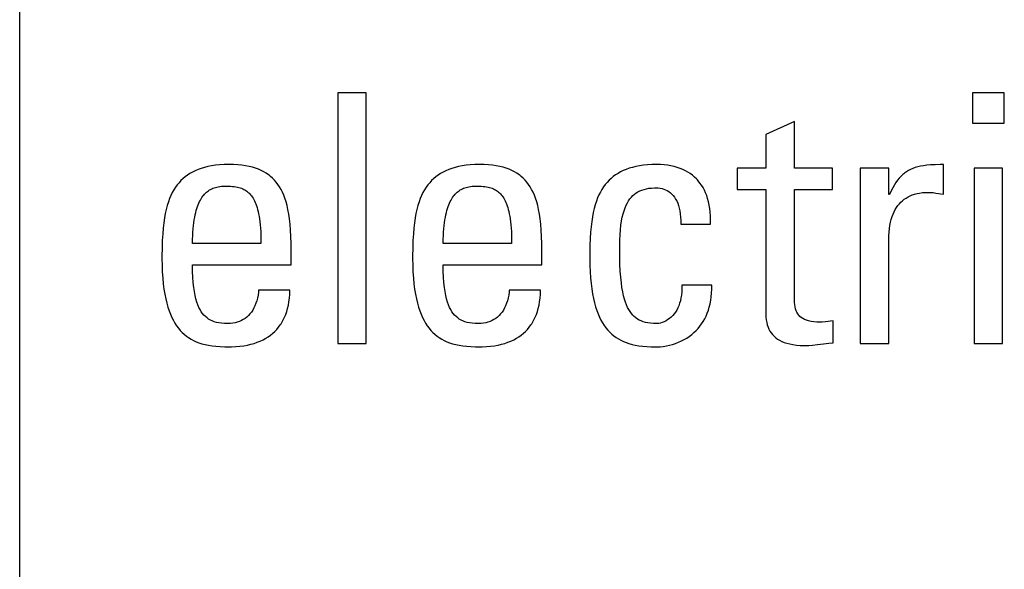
# Model space of a CAD drawing. Header units: millimetres. Extents: x -844 to -217, y -125 to 557.
# Tile 29 of 178: x -602.07 to -595.57, y 173.16 to 176.79. Entities that reach past the tile are written whole.
import ezdxf

# ---------------------------------------------------------------- set-up
doc = ezdxf.new("R2010")
doc.units = ezdxf.units.MM
doc.header["$LTSCALE"] = 23.1
doc.layers.add('R912005577_AM_0', color=7, linetype='CONTINUOUS')

msp = doc.modelspace()

# ---------------------------------------------------------------- linework, layer by layer
at = {"layer": 'R912005577_AM_0', "color": 7}
for p, q in [((-602.0654, 170.3017), (-602.0654, 180.3809)), ((-599.7779, 176.3053), (-599.9658, 176.3053)), ((-599.9658, 176.3053), (-599.9658, 174.6497)), ((-599.7779, 174.6497), (-599.7779, 176.3053)), ((-595.5658, 176.3053), (-595.7767, 176.3053)), ((-595.7767, 176.3053), (-595.7767, 176.1035)), ((-595.5658, 176.1035), (-595.5658, 176.3053)), ((-596.9515, 176.115), (-597.1395, 176.0301)), ((-596.9515, 175.8077), (-596.9515, 176.115)), ((-595.7767, 176.1035), (-595.5658, 176.1035)), ((-597.1395, 176.0301), (-597.1395, 175.8077)), ((-600.8226, 175.8174), (-600.8454, 175.8118)), ((-600.7984, 175.822), (-600.8226, 175.8174)), ((-600.7728, 175.8257), (-600.7984, 175.822)), ((-600.7455, 175.8284), (-600.7728, 175.8257)), ((-600.7165, 175.8301), (-600.7455, 175.8284)), ((-600.6858, 175.8306), (-600.7165, 175.8301)), ((-600.6547, 175.8301), (-600.6858, 175.8306)), ((-600.6259, 175.8284), (-600.6547, 175.8301)), ((-600.599, 175.8258), (-600.6259, 175.8284)), ((-600.574, 175.8222), (-600.599, 175.8258)), ((-600.5506, 175.8178), (-600.574, 175.8222)), ((-600.5288, 175.8124), (-600.5506, 175.8178)), ((-599.1679, 175.8174), (-599.1907, 175.8118)), ((-599.1437, 175.822), (-599.1679, 175.8174)), ((-599.1181, 175.8257), (-599.1437, 175.822)), ((-599.0908, 175.8284), (-599.1181, 175.8257)), ((-599.0618, 175.8301), (-599.0908, 175.8284)), ((-599.0311, 175.8306), (-599.0618, 175.8301)), ((-599, 175.8301), (-599.0311, 175.8306)), ((-598.9712, 175.8284), (-599, 175.8301)), ((-598.9443, 175.8258), (-598.9712, 175.8284)), ((-598.9193, 175.8222), (-598.9443, 175.8258)), ((-598.896, 175.8178), (-598.9193, 175.8222)), ((-598.8741, 175.8124), (-598.896, 175.8178)), ((-597.9974, 175.8176), (-598.0201, 175.8122)), ((-597.9734, 175.8221), (-597.9974, 175.8176)), ((-597.9479, 175.8258), (-597.9734, 175.8221)), ((-597.9209, 175.8284), (-597.9479, 175.8258)), ((-597.8922, 175.8301), (-597.9209, 175.8284)), ((-597.8617, 175.8306), (-597.8922, 175.8301)), ((-597.861, 175.8306), (-597.8617, 175.8306)), ((-597.8356, 175.83), (-597.861, 175.8306)), ((-597.8113, 175.8283), (-597.8356, 175.83)), ((-597.7881, 175.8256), (-597.8113, 175.8283)), ((-597.766, 175.8219), (-597.7881, 175.8256)), ((-597.745, 175.8172), (-597.766, 175.8219)), ((-597.725, 175.8116), (-597.745, 175.8172)), ((-596.1377, 175.8153), (-596.1544, 175.8103)), ((-596.1196, 175.8195), (-596.1377, 175.8153)), ((-596.0996, 175.8231), (-596.1196, 175.8195)), ((-596.0774, 175.826), (-596.0996, 175.8231)), ((-596.0523, 175.8282), (-596.0774, 175.826)), ((-596.0231, 175.8297), (-596.0523, 175.8282)), ((-595.9881, 175.8305), (-596.0231, 175.8297)), ((-595.9662, 175.8306), (-595.9881, 175.8305)), ((-595.9662, 175.6357), (-595.9662, 175.8306)), ((-600.9728, 175.7499), (-600.9872, 175.7378)), ((-600.9576, 175.7612), (-600.9728, 175.7499)), ((-600.9415, 175.7717), (-600.9576, 175.7612)), ((-600.9244, 175.7813), (-600.9415, 175.7717)), ((-600.9063, 175.7902), (-600.9244, 175.7813)), ((-600.8872, 175.7982), (-600.9063, 175.7902)), ((-600.8669, 175.8055), (-600.8872, 175.7982)), ((-600.8454, 175.8118), (-600.8669, 175.8055)), ((-600.5084, 175.8063), (-600.5288, 175.8124)), ((-600.4893, 175.7993), (-600.5084, 175.8063)), ((-600.4713, 175.7916), (-600.4893, 175.7993)), ((-600.4545, 175.7831), (-600.4713, 175.7916)), ((-600.4386, 175.7738), (-600.4545, 175.7831)), ((-600.4236, 175.7636), (-600.4386, 175.7738)), ((-600.4165, 175.7583), (-600.4236, 175.7636)), ((-600.4095, 175.7527), (-600.4165, 175.7583)), ((-600.3962, 175.7408), (-600.4095, 175.7527)), ((-599.3181, 175.7499), (-599.3325, 175.7378)), ((-599.3029, 175.7612), (-599.3181, 175.7499)), ((-599.2868, 175.7717), (-599.3029, 175.7612)), ((-599.2697, 175.7813), (-599.2868, 175.7717)), ((-599.2516, 175.7902), (-599.2697, 175.7813)), ((-599.2325, 175.7982), (-599.2516, 175.7902)), ((-599.2122, 175.8055), (-599.2325, 175.7982)), ((-599.1907, 175.8118), (-599.2122, 175.8055)), ((-598.8537, 175.8063), (-598.8741, 175.8124)), ((-598.8346, 175.7993), (-598.8537, 175.8063)), ((-598.8167, 175.7916), (-598.8346, 175.7993)), ((-598.7998, 175.7831), (-598.8167, 175.7916)), ((-598.7839, 175.7738), (-598.7998, 175.7831)), ((-598.7689, 175.7636), (-598.7839, 175.7738)), ((-598.7618, 175.7583), (-598.7689, 175.7636)), ((-598.7548, 175.7527), (-598.7618, 175.7583)), ((-598.7416, 175.7408), (-598.7548, 175.7527)), ((-598.147, 175.7513), (-598.1613, 175.7395)), ((-598.1318, 175.7624), (-598.147, 175.7513)), ((-598.1157, 175.7727), (-598.1318, 175.7624)), ((-598.0987, 175.7822), (-598.1157, 175.7727)), ((-598.0807, 175.7909), (-598.0987, 175.7822)), ((-598.0616, 175.7988), (-598.0807, 175.7909)), ((-598.0415, 175.8059), (-598.0616, 175.7988)), ((-598.0201, 175.8122), (-598.0415, 175.8059)), ((-597.706, 175.8051), (-597.725, 175.8116)), ((-597.6879, 175.7977), (-597.706, 175.8051)), ((-597.6708, 175.7895), (-597.6879, 175.7977)), ((-597.6546, 175.7805), (-597.6708, 175.7895)), ((-597.6392, 175.7706), (-597.6546, 175.7805)), ((-597.6247, 175.76), (-597.6392, 175.7706)), ((-597.611, 175.7485), (-597.6247, 175.76)), ((-597.1395, 175.8077), (-597.3298, 175.8077)), ((-597.3298, 175.8077), (-597.3298, 175.6655)), ((-596.6992, 175.8077), (-596.9515, 175.8077)), ((-596.6992, 175.6655), (-596.6992, 175.8077)), ((-596.3285, 175.8077), (-596.5166, 175.8077)), ((-596.5166, 175.8077), (-596.5166, 174.6497)), ((-596.3285, 175.6334), (-596.3285, 175.8077)), ((-596.2474, 175.7534), (-596.2588, 175.7413)), ((-596.2358, 175.7644), (-596.2474, 175.7534)), ((-596.2298, 175.7695), (-596.2358, 175.7644)), ((-596.2237, 175.7743), (-596.2298, 175.7695)), ((-596.2112, 175.7832), (-596.2237, 175.7743)), ((-596.1981, 175.7912), (-596.2112, 175.7832)), ((-596.1844, 175.7984), (-596.1981, 175.7912)), ((-596.1699, 175.8047), (-596.1844, 175.7984)), ((-596.1544, 175.8103), (-596.1699, 175.8047)), ((-595.5772, 175.8077), (-595.7652, 175.8077)), ((-595.7652, 175.8077), (-595.7652, 174.6497)), ((-595.5772, 174.6497), (-595.5772, 175.8077)), ((-601.0256, 175.6963), (-601.037, 175.6805)), ((-601.0135, 175.7111), (-601.0256, 175.6963)), ((-601.0007, 175.7249), (-601.0135, 175.7111)), ((-600.9872, 175.7378), (-601.0007, 175.7249)), ((-600.7637, 175.6823), (-600.7543, 175.6843)), ((-600.7543, 175.6843), (-600.7444, 175.6859)), ((-600.7444, 175.6859), (-600.734, 175.6872)), ((-600.734, 175.6872), (-600.7229, 175.688)), ((-600.7229, 175.688), (-600.711, 175.6885)), ((-600.711, 175.6885), (-600.7041, 175.6885)), ((-600.7041, 175.6885), (-600.7025, 175.6885)), ((-600.7025, 175.6885), (-600.6869, 175.6883)), ((-600.6869, 175.6883), (-600.6729, 175.6877)), ((-600.6729, 175.6877), (-600.6603, 175.6867)), ((-600.6603, 175.6867), (-600.6487, 175.6854)), ((-600.6487, 175.6854), (-600.6379, 175.6837)), ((-600.3837, 175.7281), (-600.3962, 175.7408)), ((-600.3719, 175.7145), (-600.3837, 175.7281)), ((-600.3608, 175.6998), (-600.3719, 175.7145)), ((-600.3503, 175.684), (-600.3608, 175.6998)), ((-599.371, 175.6963), (-599.3824, 175.6805)), ((-599.3589, 175.7111), (-599.371, 175.6963)), ((-599.3461, 175.7249), (-599.3589, 175.7111)), ((-599.3325, 175.7378), (-599.3461, 175.7249)), ((-599.1091, 175.6823), (-599.0997, 175.6843)), ((-599.0997, 175.6843), (-599.0898, 175.6859)), ((-599.0898, 175.6859), (-599.0793, 175.6872)), ((-599.0793, 175.6872), (-599.0682, 175.688)), ((-599.0682, 175.688), (-599.0564, 175.6885)), ((-599.0564, 175.6885), (-599.0495, 175.6885)), ((-599.0495, 175.6885), (-599.0478, 175.6885)), ((-599.0478, 175.6885), (-599.0322, 175.6883)), ((-599.0322, 175.6883), (-599.0183, 175.6877)), ((-599.0183, 175.6877), (-599.0057, 175.6867)), ((-599.0057, 175.6867), (-598.9941, 175.6854)), ((-598.9941, 175.6854), (-598.9833, 175.6837)), ((-598.729, 175.7281), (-598.7416, 175.7408)), ((-598.7172, 175.7145), (-598.729, 175.7281)), ((-598.7061, 175.6998), (-598.7172, 175.7145)), ((-598.6956, 175.684), (-598.7061, 175.6998)), ((-598.1997, 175.6987), (-598.2111, 175.6832)), ((-598.1876, 175.7132), (-598.1997, 175.6987)), ((-598.1748, 175.7267), (-598.1876, 175.7132)), ((-598.1613, 175.7395), (-598.1748, 175.7267)), ((-597.5981, 175.7361), (-597.611, 175.7485)), ((-597.592, 175.7296), (-597.5981, 175.7361)), ((-597.586, 175.723), (-597.592, 175.7296)), ((-597.5747, 175.7089), (-597.586, 175.723)), ((-597.5643, 175.694), (-597.5747, 175.7089)), ((-597.5546, 175.6783), (-597.5643, 175.694)), ((-596.2916, 175.6961), (-596.3024, 175.6775)), ((-596.2808, 175.7127), (-596.2916, 175.6961)), ((-596.2699, 175.7277), (-596.2808, 175.7127)), ((-596.2588, 175.7413), (-596.2699, 175.7277)), ((-601.0672, 175.6265), (-601.0759, 175.6059)), ((-601.0578, 175.6457), (-601.0672, 175.6265)), ((-601.0477, 175.6637), (-601.0578, 175.6457)), ((-601.037, 175.6805), (-601.0477, 175.6637)), ((-600.8622, 175.6138), (-600.8566, 175.6216)), ((-600.8566, 175.6216), (-600.8538, 175.6253)), ((-600.8538, 175.6253), (-600.8509, 175.6289)), ((-600.8509, 175.6289), (-600.8449, 175.6357)), ((-600.8449, 175.6357), (-600.8388, 175.642)), ((-600.8388, 175.642), (-600.8324, 175.6478)), ((-600.8324, 175.6478), (-600.8259, 175.6532)), ((-600.8259, 175.6532), (-600.8191, 175.6582)), ((-600.8191, 175.6582), (-600.8121, 175.6627)), ((-600.8121, 175.6627), (-600.8048, 175.6669)), ((-600.8048, 175.6669), (-600.7973, 175.6707)), ((-600.7973, 175.6707), (-600.7894, 175.6742)), ((-600.7894, 175.6742), (-600.7812, 175.6772)), ((-600.7812, 175.6772), (-600.7727, 175.6799)), ((-600.7727, 175.6799), (-600.7637, 175.6823)), ((-600.6379, 175.6837), (-600.6279, 175.6817)), ((-600.6279, 175.6817), (-600.6185, 175.6794)), ((-600.6185, 175.6794), (-600.6097, 175.6767)), ((-600.6097, 175.6767), (-600.6013, 175.6738)), ((-600.6013, 175.6738), (-600.5933, 175.6705)), ((-600.5933, 175.6705), (-600.5858, 175.6669)), ((-600.5858, 175.6669), (-600.5786, 175.6629)), ((-600.5786, 175.6629), (-600.5716, 175.6586)), ((-600.5716, 175.6586), (-600.565, 175.6539)), ((-600.565, 175.6539), (-600.5586, 175.6488)), ((-600.5586, 175.6488), (-600.5525, 175.6433)), ((-600.5525, 175.6433), (-600.5466, 175.6373)), ((-600.5466, 175.6373), (-600.5409, 175.6309)), ((-600.5409, 175.6309), (-600.5354, 175.624)), ((-600.5354, 175.624), (-600.5301, 175.6166)), ((-600.3404, 175.667), (-600.3503, 175.684)), ((-600.3312, 175.6488), (-600.3404, 175.667)), ((-600.3226, 175.6291), (-600.3312, 175.6488)), ((-600.3146, 175.6078), (-600.3226, 175.6291)), ((-599.4125, 175.6265), (-599.4213, 175.6059)), ((-599.4031, 175.6457), (-599.4125, 175.6265)), ((-599.3931, 175.6637), (-599.4031, 175.6457)), ((-599.3824, 175.6805), (-599.3931, 175.6637)), ((-599.2075, 175.6138), (-599.2019, 175.6216)), ((-599.2019, 175.6216), (-599.1991, 175.6253)), ((-599.1991, 175.6253), (-599.1962, 175.6289)), ((-599.1962, 175.6289), (-599.1902, 175.6357)), ((-599.1902, 175.6357), (-599.1841, 175.642)), ((-599.1841, 175.642), (-599.1777, 175.6478)), ((-599.1777, 175.6478), (-599.1712, 175.6532)), ((-599.1712, 175.6532), (-599.1644, 175.6582)), ((-599.1644, 175.6582), (-599.1574, 175.6627)), ((-599.1574, 175.6627), (-599.1501, 175.6669)), ((-599.1501, 175.6669), (-599.1426, 175.6707)), ((-599.1426, 175.6707), (-599.1347, 175.6742)), ((-599.1347, 175.6742), (-599.1266, 175.6772)), ((-599.1266, 175.6772), (-599.118, 175.68)), ((-599.118, 175.68), (-599.1091, 175.6823)), ((-598.9833, 175.6837), (-598.9733, 175.6817)), ((-598.9733, 175.6817), (-598.9639, 175.6794)), ((-598.9639, 175.6794), (-598.955, 175.6767)), ((-598.955, 175.6767), (-598.9467, 175.6738)), ((-598.9467, 175.6738), (-598.9387, 175.6705)), ((-598.9387, 175.6705), (-598.9312, 175.6669)), ((-598.9312, 175.6669), (-598.9239, 175.6629)), ((-598.9239, 175.6629), (-598.917, 175.6586)), ((-598.917, 175.6586), (-598.9104, 175.6539)), ((-598.9104, 175.6539), (-598.904, 175.6488)), ((-598.904, 175.6488), (-598.8979, 175.6433)), ((-598.8979, 175.6433), (-598.892, 175.6373)), ((-598.892, 175.6373), (-598.8863, 175.6309)), ((-598.8863, 175.6309), (-598.8808, 175.624)), ((-598.8808, 175.624), (-598.8755, 175.6166)), ((-598.6858, 175.667), (-598.6956, 175.684)), ((-598.6766, 175.6488), (-598.6858, 175.667)), ((-598.6679, 175.6291), (-598.6766, 175.6488)), ((-598.6599, 175.6078), (-598.6679, 175.6291)), ((-598.2413, 175.6303), (-598.2501, 175.6102)), ((-598.2319, 175.6491), (-598.2413, 175.6303)), ((-598.2218, 175.6667), (-598.2319, 175.6491)), ((-598.2111, 175.6832), (-598.2218, 175.6667)), ((-598.0274, 175.6153), (-598.0175, 175.6255)), ((-598.0175, 175.6255), (-598.007, 175.6347)), ((-598.007, 175.6347), (-597.9959, 175.643)), ((-597.9959, 175.643), (-597.9842, 175.6502)), ((-597.9842, 175.6502), (-597.9717, 175.6566)), ((-597.9717, 175.6566), (-597.9584, 175.6622)), ((-597.9584, 175.6622), (-597.9441, 175.6669)), ((-597.9441, 175.6669), (-597.9288, 175.6707)), ((-597.9288, 175.6707), (-597.9122, 175.6737)), ((-597.9122, 175.6737), (-597.8942, 175.6757)), ((-597.8942, 175.6757), (-597.8744, 175.6768)), ((-597.8744, 175.6768), (-597.8617, 175.677)), ((-597.8617, 175.677), (-597.8504, 175.6766)), ((-597.8504, 175.6766), (-597.8376, 175.6751)), ((-597.8376, 175.6751), (-597.8251, 175.6725)), ((-597.8251, 175.6725), (-597.813, 175.6688)), ((-597.813, 175.6688), (-597.8014, 175.6641)), ((-597.8014, 175.6641), (-597.7902, 175.6585)), ((-597.7902, 175.6585), (-597.7796, 175.6518)), ((-597.7796, 175.6518), (-597.7696, 175.6441)), ((-597.7696, 175.6441), (-597.7601, 175.6355)), ((-597.7601, 175.6355), (-597.7512, 175.6258)), ((-597.7512, 175.6258), (-597.7429, 175.615)), ((-597.5457, 175.6616), (-597.5546, 175.6783)), ((-597.5376, 175.644), (-597.5457, 175.6616)), ((-597.5304, 175.6253), (-597.5376, 175.644)), ((-597.524, 175.6057), (-597.5304, 175.6253)), ((-597.3298, 175.6655), (-597.1395, 175.6655)), ((-597.1395, 175.6655), (-597.1395, 174.8423)), ((-596.9515, 175.6655), (-596.6992, 175.6655)), ((-596.9514, 174.9434), (-596.9515, 175.6655)), ((-596.324, 175.6334), (-596.3285, 175.6334)), ((-596.3132, 175.6567), (-596.324, 175.6334)), ((-596.3024, 175.6775), (-596.3132, 175.6567)), ((-596.2015, 175.6172), (-596.1879, 175.6239)), ((-596.1879, 175.6239), (-596.1734, 175.6299)), ((-596.1734, 175.6299), (-596.1659, 175.6325)), ((-596.1659, 175.6325), (-596.1581, 175.635)), ((-596.1581, 175.635), (-596.1419, 175.6393)), ((-596.1419, 175.6393), (-596.1248, 175.6427)), ((-596.1248, 175.6427), (-596.1066, 175.6452)), ((-596.1066, 175.6452), (-596.0874, 175.6467)), ((-596.0874, 175.6467), (-596.0671, 175.6472)), ((-596.0671, 175.6472), (-596.0522, 175.6467)), ((-596.0522, 175.6467), (-596.0362, 175.6453)), ((-596.0362, 175.6453), (-596.0167, 175.6426)), ((-596.0167, 175.6426), (-595.9662, 175.6357)), ((-601.0914, 175.5602), (-601.0982, 175.5348)), ((-601.084, 175.5839), (-601.0914, 175.5602)), ((-601.0759, 175.6059), (-601.084, 175.5839)), ((-600.8916, 175.5539), (-600.8872, 175.5656)), ((-600.8872, 175.5656), (-600.8826, 175.5766)), ((-600.8826, 175.5766), (-600.8778, 175.5868)), ((-600.8778, 175.5868), (-600.8728, 175.5964)), ((-600.8728, 175.5964), (-600.8676, 175.6054)), ((-600.8676, 175.6054), (-600.8622, 175.6138)), ((-600.5301, 175.6166), (-600.525, 175.6087)), ((-600.525, 175.6087), (-600.5201, 175.6001)), ((-600.5201, 175.6001), (-600.5153, 175.591)), ((-600.5153, 175.591), (-600.5108, 175.5811)), ((-600.5108, 175.5811), (-600.5065, 175.5705)), ((-600.5065, 175.5705), (-600.5023, 175.5592)), ((-600.5023, 175.5592), (-600.4984, 175.547)), ((-600.3072, 175.5849), (-600.3146, 175.6078)), ((-600.3004, 175.56), (-600.3072, 175.5849)), ((-600.2943, 175.533), (-600.3004, 175.56)), ((-599.4368, 175.5602), (-599.4436, 175.5348)), ((-599.4294, 175.5839), (-599.4368, 175.5602)), ((-599.4213, 175.6059), (-599.4294, 175.5839)), ((-599.2369, 175.5539), (-599.2325, 175.5656)), ((-599.2325, 175.5656), (-599.2279, 175.5766)), ((-599.2279, 175.5766), (-599.2231, 175.5868)), ((-599.2231, 175.5868), (-599.2181, 175.5964)), ((-599.2181, 175.5964), (-599.2129, 175.6054)), ((-599.2129, 175.6054), (-599.2075, 175.6138)), ((-598.8755, 175.6166), (-598.8704, 175.6087)), ((-598.8704, 175.6087), (-598.8655, 175.6001)), ((-598.8655, 175.6001), (-598.8607, 175.5909)), ((-598.8607, 175.5909), (-598.8562, 175.5811)), ((-598.8562, 175.5811), (-598.8519, 175.5705)), ((-598.8519, 175.5705), (-598.8477, 175.5592)), ((-598.8477, 175.5592), (-598.8438, 175.547)), ((-598.6525, 175.5849), (-598.6599, 175.6078)), ((-598.6458, 175.56), (-598.6525, 175.5849)), ((-598.6397, 175.533), (-598.6458, 175.56)), ((-598.2658, 175.5656), (-598.2727, 175.5408)), ((-598.2583, 175.5887), (-598.2658, 175.5656)), ((-598.2501, 175.6102), (-598.2583, 175.5887)), ((-598.0692, 175.5449), (-598.0619, 175.5619)), ((-598.0619, 175.5619), (-598.054, 175.5773)), ((-598.054, 175.5773), (-598.0457, 175.5912)), ((-598.0457, 175.5912), (-598.0368, 175.6038)), ((-598.0368, 175.6038), (-598.0274, 175.6153)), ((-597.7429, 175.615), (-597.7353, 175.6032)), ((-597.7353, 175.6032), (-597.7282, 175.5901)), ((-597.7282, 175.5901), (-597.7219, 175.5759)), ((-597.7219, 175.5759), (-597.7163, 175.5603)), ((-597.7163, 175.5603), (-597.7138, 175.5521)), ((-597.5185, 175.585), (-597.524, 175.6057)), ((-597.5139, 175.5632), (-597.5185, 175.585)), ((-597.5103, 175.5402), (-597.5139, 175.5632)), ((-596.277, 175.5471), (-596.2682, 175.5597)), ((-596.2682, 175.5597), (-596.2587, 175.5714)), ((-596.2587, 175.5714), (-596.2486, 175.5822)), ((-596.2486, 175.5822), (-596.2378, 175.5921)), ((-596.2378, 175.5921), (-596.2264, 175.6013)), ((-596.2264, 175.6013), (-596.2143, 175.6096)), ((-596.2143, 175.6096), (-596.2015, 175.6172)), ((-601.1043, 175.5074), (-601.1097, 175.4778)), ((-601.0982, 175.5348), (-601.1043, 175.5074)), ((-600.9102, 175.4824), (-600.907, 175.4986)), ((-600.907, 175.4986), (-600.9035, 175.5137)), ((-600.9035, 175.5137), (-600.8998, 175.528)), ((-600.8998, 175.528), (-600.8958, 175.5413)), ((-600.8958, 175.5413), (-600.8916, 175.5539)), ((-600.4984, 175.547), (-600.4947, 175.5339)), ((-600.4947, 175.5339), (-600.4912, 175.5199)), ((-600.4912, 175.5199), (-600.4879, 175.5048)), ((-600.4879, 175.5048), (-600.4849, 175.4887)), ((-600.2889, 175.5037), (-600.2943, 175.533)), ((-600.2841, 175.4717), (-600.2889, 175.5037)), ((-599.4497, 175.5074), (-599.4551, 175.4778)), ((-599.4436, 175.5348), (-599.4497, 175.5074)), ((-599.2555, 175.4824), (-599.2523, 175.4986)), ((-599.2523, 175.4986), (-599.2488, 175.5137)), ((-599.2488, 175.5137), (-599.2451, 175.528)), ((-599.2451, 175.528), (-599.2411, 175.5413)), ((-599.2411, 175.5413), (-599.2369, 175.5539)), ((-598.8438, 175.547), (-598.8401, 175.5339)), ((-598.8401, 175.5339), (-598.8366, 175.5199)), ((-598.8366, 175.5199), (-598.8333, 175.5048)), ((-598.8333, 175.5048), (-598.8303, 175.4887)), ((-598.6342, 175.5037), (-598.6397, 175.533)), ((-598.6295, 175.4717), (-598.6342, 175.5037)), ((-598.2789, 175.5142), (-598.2844, 175.4854)), ((-598.2727, 175.5408), (-598.2789, 175.5142)), ((-598.0877, 175.483), (-598.0821, 175.5057)), ((-598.0821, 175.5057), (-598.0759, 175.5262)), ((-598.0759, 175.5262), (-598.0692, 175.5449)), ((-597.7138, 175.5521), (-597.7115, 175.5434)), ((-597.7115, 175.5434), (-597.7075, 175.5251)), ((-597.7075, 175.5251), (-597.7044, 175.5053)), ((-597.7044, 175.5053), (-597.7022, 175.484)), ((-597.5077, 175.5161), (-597.5103, 175.5402)), ((-597.5061, 175.4908), (-597.5077, 175.5161)), ((-597.5056, 175.4641), (-597.5061, 175.4908)), ((-596.3061, 175.4866), (-596.2998, 175.5033)), ((-596.2998, 175.5033), (-596.2929, 175.519)), ((-596.2929, 175.519), (-596.2853, 175.5335)), ((-596.2853, 175.5335), (-596.277, 175.5471)), ((-601.1144, 175.4457), (-601.1183, 175.4107)), ((-601.1097, 175.4778), (-601.1144, 175.4457)), ((-600.9201, 175.4066), (-600.9181, 175.4273)), ((-600.9181, 175.4273), (-600.9158, 175.4468)), ((-600.9158, 175.4468), (-600.9132, 175.4651)), ((-600.9132, 175.4651), (-600.9102, 175.4824)), ((-600.4849, 175.4887), (-600.4822, 175.4714)), ((-600.4822, 175.4714), (-600.4798, 175.4528)), ((-600.4798, 175.4528), (-600.4777, 175.4329)), ((-600.4777, 175.4329), (-600.4759, 175.4116)), ((-600.2802, 175.4368), (-600.2841, 175.4717)), ((-600.277, 175.3985), (-600.2802, 175.4368)), ((-599.4598, 175.4457), (-599.4637, 175.4107)), ((-599.4551, 175.4778), (-599.4598, 175.4457)), ((-599.2654, 175.4066), (-599.2634, 175.4273)), ((-599.2634, 175.4273), (-599.2611, 175.4468)), ((-599.2611, 175.4468), (-599.2585, 175.4651)), ((-599.2585, 175.4651), (-599.2555, 175.4824)), ((-598.8303, 175.4887), (-598.8276, 175.4714)), ((-598.8276, 175.4714), (-598.8252, 175.4528)), ((-598.8252, 175.4528), (-598.8231, 175.4329)), ((-598.8231, 175.4329), (-598.8213, 175.4116)), ((-598.6256, 175.4368), (-598.6295, 175.4717)), ((-598.6224, 175.3984), (-598.6256, 175.4368)), ((-598.2892, 175.4543), (-598.2933, 175.4204)), ((-598.2844, 175.4854), (-598.2892, 175.4543)), ((-598.1001, 175.4006), (-598.0967, 175.4307)), ((-598.0967, 175.4307), (-598.0926, 175.4581)), ((-598.0926, 175.4581), (-598.0877, 175.483)), ((-597.7022, 175.484), (-597.7012, 175.461)), ((-597.7012, 175.461), (-597.7012, 175.4362)), ((-597.7012, 175.4362), (-597.5063, 175.4362)), ((-597.5063, 175.4362), (-597.5056, 175.4641)), ((-596.324, 175.4077), (-596.3207, 175.4293)), ((-596.3207, 175.4293), (-596.3166, 175.4497)), ((-596.3166, 175.4497), (-596.3117, 175.4687)), ((-596.3117, 175.4687), (-596.3061, 175.4866)), ((-601.1214, 175.3722), (-601.1238, 175.3295)), ((-601.1183, 175.4107), (-601.1214, 175.3722)), ((-600.9239, 175.3364), (-600.923, 175.3612)), ((-600.923, 175.3612), (-600.9218, 175.3846)), ((-600.9218, 175.3846), (-600.9201, 175.4066)), ((-600.4759, 175.4116), (-600.4744, 175.3888)), ((-600.4744, 175.3888), (-600.4734, 175.3643)), ((-600.4734, 175.3643), (-600.4727, 175.3381)), ((-600.2747, 175.3563), (-600.277, 175.3985)), ((-599.4668, 175.3722), (-599.4692, 175.3295)), ((-599.4637, 175.4107), (-599.4668, 175.3722)), ((-599.2692, 175.3364), (-599.2683, 175.3612)), ((-599.2683, 175.3612), (-599.2671, 175.3846)), ((-599.2671, 175.3846), (-599.2654, 175.4066)), ((-598.8213, 175.4116), (-598.8198, 175.3888)), ((-598.8198, 175.3888), (-598.8188, 175.3643)), ((-598.8188, 175.3643), (-598.8181, 175.3381)), ((-598.6201, 175.3562), (-598.6224, 175.3984)), ((-598.2966, 175.3832), (-598.2992, 175.3422)), ((-598.2933, 175.4204), (-598.2966, 175.3832)), ((-598.1042, 175.3314), (-598.1026, 175.3676)), ((-598.1026, 175.3676), (-598.1001, 175.4006)), ((-596.3285, 175.3346), (-596.3279, 175.3603)), ((-596.3279, 175.3603), (-596.3264, 175.3847)), ((-596.3264, 175.3847), (-596.324, 175.4077)), ((-601.1238, 175.3295), (-601.1253, 175.2812)), ((-600.9243, 175.3101), (-600.9239, 175.3364)), ((-600.4725, 175.3101), (-600.9243, 175.3101)), ((-600.4727, 175.3381), (-600.4725, 175.3101)), ((-600.2733, 175.3095), (-600.2747, 175.3563)), ((-600.273, 175.2665), (-600.2733, 175.3095)), ((-599.4692, 175.3295), (-599.4707, 175.2813)), ((-599.2696, 175.3101), (-599.2692, 175.3364)), ((-598.8179, 175.3101), (-599.2696, 175.3101)), ((-598.8181, 175.3381), (-598.8179, 175.3101)), ((-598.6187, 175.3094), (-598.6201, 175.3562)), ((-598.6184, 175.2665), (-598.6187, 175.3094)), ((-598.3009, 175.2961), (-598.3018, 175.2432)), ((-598.2992, 175.3422), (-598.3009, 175.2961)), ((-598.1048, 175.2917), (-598.1042, 175.3314)), ((-596.3285, 174.6497), (-596.3285, 175.3346)), ((-601.1253, 175.2812), (-601.126, 175.2252)), ((-600.273, 175.1679), (-600.273, 175.2665)), ((-599.4707, 175.2813), (-599.4714, 175.2253)), ((-598.6184, 175.1679), (-598.6184, 175.2665)), ((-598.3018, 175.2432), (-598.302, 175.2115)), ((-598.1048, 175.2896), (-598.1048, 175.2917)), ((-598.1042, 175.2271), (-598.1048, 175.2896)), ((-601.126, 175.2252), (-601.126, 175.2115)), ((-601.126, 175.2115), (-601.1254, 175.1648)), ((-601.1254, 175.1648), (-601.1238, 175.1213)), ((-600.9243, 175.1679), (-600.273, 175.1679)), ((-600.9237, 175.1249), (-600.9243, 175.1679)), ((-599.4714, 175.2253), (-599.4714, 175.2115)), ((-599.4714, 175.2115), (-599.4708, 175.1648)), ((-599.4708, 175.1648), (-599.4692, 175.1213)), ((-599.2696, 175.1679), (-598.6184, 175.1679)), ((-599.269, 175.1249), (-599.2696, 175.1679)), ((-598.302, 175.2115), (-598.3014, 175.1652)), ((-598.3014, 175.1652), (-598.2998, 175.122)), ((-598.1028, 175.1735), (-598.1042, 175.2271)), ((-598.1005, 175.1268), (-598.1028, 175.1735)), ((-601.1238, 175.1213), (-601.1211, 175.0806)), ((-600.9221, 175.0861), (-600.9237, 175.1249)), ((-599.4692, 175.1213), (-599.4665, 175.0806)), ((-599.2674, 175.0861), (-599.269, 175.1249)), ((-598.2998, 175.122), (-598.2972, 175.0817)), ((-598.0975, 175.086), (-598.1005, 175.1268)), ((-601.1211, 175.0806), (-601.1175, 175.0428)), ((-601.1175, 175.0428), (-601.113, 175.0076)), ((-600.9196, 175.0512), (-600.9221, 175.0861)), ((-600.9163, 175.0198), (-600.9196, 175.0512)), ((-599.4665, 175.0806), (-599.4629, 175.0428)), ((-599.4629, 175.0428), (-599.4584, 175.0076)), ((-599.2649, 175.0512), (-599.2674, 175.0861)), ((-599.2616, 175.0198), (-599.2649, 175.0512)), ((-598.2972, 175.0817), (-598.2936, 175.0442)), ((-598.2936, 175.0442), (-598.2892, 175.0091)), ((-598.0938, 175.05), (-598.0975, 175.086)), ((-598.0895, 175.0182), (-598.0938, 175.05)), ((-597.4971, 175.0349), (-597.6943, 175.0349)), ((-597.6943, 175.0349), (-597.6941, 175.0117)), ((-597.4971, 175.0081), (-597.4971, 175.0349)), ((-601.113, 175.0076), (-601.1077, 174.9748)), ((-601.1077, 174.9748), (-601.1016, 174.9442)), ((-600.9121, 174.9915), (-600.9163, 175.0198)), ((-600.9073, 174.9661), (-600.9121, 174.9915)), ((-600.4896, 174.9873), (-600.4921, 174.968)), ((-600.4886, 175.0005), (-600.4896, 174.9873)), ((-600.2822, 175.0005), (-600.4886, 175.0005)), ((-600.2849, 174.9489), (-600.283, 174.9741)), ((-600.283, 174.9741), (-600.2822, 175.0005)), ((-599.4584, 175.0076), (-599.4531, 174.9748)), ((-599.4531, 174.9748), (-599.447, 174.9443)), ((-599.2574, 174.9915), (-599.2616, 175.0198)), ((-599.2526, 174.9661), (-599.2574, 174.9915)), ((-598.8349, 174.9874), (-598.8374, 174.9681)), ((-598.8339, 175.0005), (-598.8349, 174.9874)), ((-598.6275, 175.0005), (-598.8339, 175.0005)), ((-598.6302, 174.9489), (-598.6283, 174.9741)), ((-598.6283, 174.9741), (-598.6275, 175.0005)), ((-598.2892, 175.0091), (-598.284, 174.9765)), ((-598.284, 174.9765), (-598.278, 174.9462)), ((-598.0846, 174.9898), (-598.0895, 175.0182)), ((-598.0792, 174.9646), (-598.0846, 174.9898)), ((-597.695, 174.9898), (-597.697, 174.9692)), ((-597.6941, 175.0117), (-597.695, 174.9898)), ((-597.5005, 174.9577), (-597.4982, 174.9823)), ((-597.4982, 174.9823), (-597.4971, 175.0081)), ((-601.1016, 174.9442), (-601.0948, 174.9159)), ((-601.0948, 174.9159), (-601.0873, 174.8894)), ((-600.9019, 174.9432), (-600.9073, 174.9661)), ((-600.8959, 174.9226), (-600.9019, 174.9432)), ((-600.8893, 174.9041), (-600.8959, 174.9226)), ((-600.5057, 174.9147), (-600.5121, 174.8987)), ((-600.5002, 174.9316), (-600.5057, 174.9147)), ((-600.4956, 174.9494), (-600.5002, 174.9316)), ((-600.4921, 174.968), (-600.4956, 174.9494)), ((-600.2918, 174.9022), (-600.2879, 174.925)), ((-600.2879, 174.925), (-600.2849, 174.9489)), ((-599.447, 174.9443), (-599.4402, 174.9159)), ((-599.4402, 174.9159), (-599.4327, 174.8895)), ((-599.2472, 174.9432), (-599.2526, 174.9661)), ((-599.2412, 174.9226), (-599.2472, 174.9432)), ((-599.2346, 174.9041), (-599.2412, 174.9226)), ((-598.851, 174.9147), (-598.8574, 174.8987)), ((-598.8455, 174.9317), (-598.851, 174.9147)), ((-598.8409, 174.9495), (-598.8455, 174.9317)), ((-598.8374, 174.9681), (-598.8409, 174.9495)), ((-598.6371, 174.9022), (-598.6332, 174.925)), ((-598.6332, 174.925), (-598.6302, 174.9489)), ((-598.278, 174.9462), (-598.2713, 174.9179)), ((-598.2713, 174.9179), (-598.2639, 174.8916)), ((-598.0733, 174.942), (-598.0792, 174.9646)), ((-598.0669, 174.9217), (-598.0733, 174.942)), ((-598.06, 174.9036), (-598.0669, 174.9217)), ((-597.7089, 174.9147), (-597.7146, 174.8987)), ((-597.704, 174.9317), (-597.7089, 174.9147)), ((-597.7001, 174.9499), (-597.704, 174.9317)), ((-597.697, 174.9692), (-597.7001, 174.9499)), ((-597.5133, 174.8899), (-597.508, 174.9115)), ((-597.508, 174.9115), (-597.5037, 174.9341)), ((-597.5037, 174.9341), (-597.5005, 174.9577)), ((-596.9509, 174.9225), (-596.9514, 174.9434)), ((-596.9495, 174.9054), (-596.9509, 174.9225)), ((-596.9472, 174.8905), (-596.9495, 174.9054)), ((-601.0873, 174.8894), (-601.0791, 174.8649)), ((-601.0791, 174.8649), (-601.0703, 174.8421)), ((-601.0703, 174.8421), (-601.061, 174.8209)), ((-600.8822, 174.8875), (-600.8893, 174.9041)), ((-600.8746, 174.8725), (-600.8822, 174.8875)), ((-600.8665, 174.8591), (-600.8746, 174.8725)), ((-600.8579, 174.847), (-600.8665, 174.8591)), ((-600.8488, 174.8361), (-600.8579, 174.847)), ((-600.5455, 174.8447), (-600.5555, 174.8338)), ((-600.536, 174.8567), (-600.5455, 174.8447)), ((-600.5273, 174.8697), (-600.536, 174.8567)), ((-600.5193, 174.8837), (-600.5273, 174.8697)), ((-600.5121, 174.8987), (-600.5193, 174.8837)), ((-600.3171, 174.8218), (-600.3094, 174.8404)), ((-600.3094, 174.8404), (-600.3027, 174.8599)), ((-600.3027, 174.8599), (-600.2968, 174.8805)), ((-600.2968, 174.8805), (-600.2918, 174.9022)), ((-599.4327, 174.8895), (-599.4245, 174.8649)), ((-599.4245, 174.8649), (-599.4158, 174.8421)), ((-599.4158, 174.8421), (-599.4064, 174.8209)), ((-599.2275, 174.8875), (-599.2346, 174.9041)), ((-599.2199, 174.8725), (-599.2275, 174.8875)), ((-599.2118, 174.8591), (-599.2199, 174.8725)), ((-599.2032, 174.847), (-599.2118, 174.8591)), ((-599.1941, 174.8361), (-599.2032, 174.847)), ((-598.8908, 174.8447), (-598.9009, 174.8338)), ((-598.8814, 174.8567), (-598.8908, 174.8447)), ((-598.8727, 174.8697), (-598.8814, 174.8567)), ((-598.8646, 174.8837), (-598.8727, 174.8697)), ((-598.8574, 174.8987), (-598.8646, 174.8837)), ((-598.6624, 174.8218), (-598.6547, 174.8404)), ((-598.6547, 174.8404), (-598.648, 174.8599)), ((-598.648, 174.8599), (-598.6421, 174.8805)), ((-598.6421, 174.8805), (-598.6371, 174.9022)), ((-598.2639, 174.8916), (-598.2559, 174.8671)), ((-598.2559, 174.8671), (-598.2473, 174.8443)), ((-598.2473, 174.8443), (-598.238, 174.8231)), ((-598.0526, 174.8873), (-598.06, 174.9036)), ((-598.0449, 174.8726), (-598.0526, 174.8873)), ((-598.0366, 174.8593), (-598.0449, 174.8726)), ((-598.0278, 174.8474), (-598.0366, 174.8593)), ((-598.0186, 174.8367), (-598.0278, 174.8474)), ((-597.7453, 174.845), (-597.7548, 174.8339)), ((-597.7365, 174.8569), (-597.7453, 174.845)), ((-597.7285, 174.8699), (-597.7365, 174.8569)), ((-597.7211, 174.8838), (-597.7285, 174.8699)), ((-597.7146, 174.8987), (-597.7211, 174.8838)), ((-597.5346, 174.8306), (-597.5266, 174.8495)), ((-597.5266, 174.8495), (-597.5195, 174.8693)), ((-597.5195, 174.8693), (-597.5133, 174.8899)), ((-597.1395, 174.8423), (-597.1389, 174.8227)), ((-596.9441, 174.8774), (-596.9472, 174.8905)), ((-596.9402, 174.8657), (-596.9441, 174.8774)), ((-596.9354, 174.855), (-596.9402, 174.8657)), ((-596.9297, 174.8453), (-596.9354, 174.855)), ((-596.923, 174.8365), (-596.9297, 174.8453)), ((-601.061, 174.8209), (-601.051, 174.8012)), ((-601.051, 174.8012), (-601.0405, 174.7829)), ((-601.0405, 174.7829), (-601.0293, 174.7659)), ((-600.8391, 174.8264), (-600.8488, 174.8361)), ((-600.8289, 174.8178), (-600.8391, 174.8264)), ((-600.818, 174.8102), (-600.8289, 174.8178)), ((-600.8064, 174.8034), (-600.818, 174.8102)), ((-600.794, 174.7976), (-600.8064, 174.8034)), ((-600.7806, 174.7926), (-600.794, 174.7976)), ((-600.7661, 174.7884), (-600.7806, 174.7926)), ((-600.7503, 174.7851), (-600.7661, 174.7884)), ((-600.733, 174.7826), (-600.7503, 174.7851)), ((-600.7138, 174.781), (-600.733, 174.7826)), ((-600.6922, 174.7804), (-600.7138, 174.781)), ((-600.6904, 174.7804), (-600.6922, 174.7804)), ((-600.6739, 174.781), (-600.6904, 174.7804)), ((-600.6582, 174.7827), (-600.6739, 174.781)), ((-600.6431, 174.7855), (-600.6582, 174.7827)), ((-600.6288, 174.7894), (-600.6431, 174.7855)), ((-600.615, 174.7943), (-600.6288, 174.7894)), ((-600.6019, 174.8002), (-600.615, 174.7943)), ((-600.5894, 174.8071), (-600.6019, 174.8002)), ((-600.5775, 174.815), (-600.5894, 174.8071)), ((-600.5662, 174.8239), (-600.5775, 174.815)), ((-600.5555, 174.8338), (-600.5662, 174.8239)), ((-600.3453, 174.7716), (-600.3401, 174.7794)), ((-600.3401, 174.7794), (-600.335, 174.7874)), ((-600.335, 174.7874), (-600.3256, 174.8042)), ((-600.3256, 174.8042), (-600.3171, 174.8218)), ((-599.4064, 174.8209), (-599.3964, 174.8012)), ((-599.3964, 174.8012), (-599.3859, 174.7829)), ((-599.3859, 174.7829), (-599.3747, 174.7659)), ((-599.1844, 174.8264), (-599.1941, 174.8361)), ((-599.1742, 174.8178), (-599.1844, 174.8264)), ((-599.1633, 174.8102), (-599.1742, 174.8178)), ((-599.1517, 174.8034), (-599.1633, 174.8102)), ((-599.1393, 174.7976), (-599.1517, 174.8034)), ((-599.1259, 174.7926), (-599.1393, 174.7976)), ((-599.1114, 174.7884), (-599.1259, 174.7926)), ((-599.0956, 174.7851), (-599.1114, 174.7884)), ((-599.0783, 174.7826), (-599.0956, 174.7851)), ((-599.0591, 174.781), (-599.0783, 174.7826)), ((-599.0375, 174.7804), (-599.0591, 174.781)), ((-599.0357, 174.7804), (-599.0375, 174.7804)), ((-599.0192, 174.781), (-599.0357, 174.7804)), ((-599.0035, 174.7827), (-599.0192, 174.781)), ((-598.9885, 174.7855), (-599.0035, 174.7827)), ((-598.9741, 174.7894), (-598.9885, 174.7855)), ((-598.9603, 174.7943), (-598.9741, 174.7894)), ((-598.9472, 174.8002), (-598.9603, 174.7943)), ((-598.9347, 174.8071), (-598.9472, 174.8002)), ((-598.9229, 174.815), (-598.9347, 174.8071)), ((-598.9116, 174.8239), (-598.9229, 174.815)), ((-598.9009, 174.8338), (-598.9116, 174.8239)), ((-598.6906, 174.7716), (-598.6854, 174.7794)), ((-598.6854, 174.7794), (-598.6803, 174.7874)), ((-598.6803, 174.7874), (-598.6709, 174.8042)), ((-598.6709, 174.8042), (-598.6624, 174.8218)), ((-598.238, 174.8231), (-598.2282, 174.8035)), ((-598.2282, 174.8035), (-598.2179, 174.7852)), ((-598.2179, 174.7852), (-598.2069, 174.7682)), ((-598.0087, 174.827), (-598.0186, 174.8367)), ((-597.9982, 174.8183), (-598.0087, 174.827)), ((-597.9871, 174.8106), (-597.9982, 174.8183)), ((-597.9752, 174.8038), (-597.9871, 174.8106)), ((-597.9625, 174.7978), (-597.9752, 174.8038)), ((-597.9489, 174.7927), (-597.9625, 174.7978)), ((-597.9342, 174.7884), (-597.9489, 174.7927)), ((-597.9183, 174.785), (-597.9342, 174.7884)), ((-597.9011, 174.7825), (-597.9183, 174.785)), ((-597.8823, 174.781), (-597.9011, 174.7825)), ((-597.8617, 174.7804), (-597.8823, 174.781)), ((-597.8522, 174.781), (-597.8617, 174.7804)), ((-597.8473, 174.7817), (-597.8522, 174.781)), ((-597.8356, 174.7843), (-597.8473, 174.7817)), ((-597.8234, 174.7881), (-597.8356, 174.7843)), ((-597.811, 174.7931), (-597.8234, 174.7881)), ((-597.7988, 174.7992), (-597.811, 174.7931)), ((-597.787, 174.8064), (-597.7988, 174.7992)), ((-597.7757, 174.8146), (-597.787, 174.8064)), ((-597.7649, 174.8238), (-597.7757, 174.8146)), ((-597.7548, 174.8339), (-597.7649, 174.8238)), ((-597.5752, 174.7632), (-597.5638, 174.7789)), ((-597.5638, 174.7789), (-597.5532, 174.7953)), ((-597.5532, 174.7953), (-597.5434, 174.8126)), ((-597.5434, 174.8126), (-597.5346, 174.8306)), ((-597.1389, 174.8227), (-597.1371, 174.8044)), ((-597.1371, 174.8044), (-597.1342, 174.7875)), ((-597.1342, 174.7875), (-597.1303, 174.7717)), ((-596.9154, 174.8284), (-596.923, 174.8365)), ((-596.9066, 174.821), (-596.9154, 174.8284)), ((-596.8966, 174.8143), (-596.9066, 174.821)), ((-596.8911, 174.8112), (-596.8966, 174.8143)), ((-596.8852, 174.8082), (-596.8911, 174.8112)), ((-596.8724, 174.8029), (-596.8852, 174.8082)), ((-596.8579, 174.7984), (-596.8724, 174.8029)), ((-596.8416, 174.7947), (-596.8579, 174.7984)), ((-596.8232, 174.792), (-596.8416, 174.7947)), ((-596.8026, 174.7902), (-596.8232, 174.792)), ((-596.7795, 174.7896), (-596.8026, 174.7902)), ((-596.7683, 174.7902), (-596.7795, 174.7896)), ((-596.7454, 174.7927), (-596.7683, 174.7902)), ((-596.6947, 174.7988), (-596.7454, 174.7927)), ((-596.6947, 174.6543), (-596.6947, 174.7988)), ((-601.0293, 174.7659), (-601.0176, 174.7501)), ((-601.0176, 174.7501), (-601.0054, 174.7355)), ((-601.0054, 174.7355), (-600.9925, 174.722)), ((-600.9925, 174.722), (-600.979, 174.7096)), ((-600.979, 174.7096), (-600.9649, 174.6981)), ((-600.4094, 174.7046), (-600.3948, 174.7164)), ((-600.3948, 174.7164), (-600.3811, 174.729)), ((-600.3811, 174.729), (-600.3683, 174.7424)), ((-600.3683, 174.7424), (-600.3564, 174.7565)), ((-600.3564, 174.7565), (-600.3453, 174.7716)), ((-599.3747, 174.7659), (-599.363, 174.7501)), ((-599.363, 174.7501), (-599.3508, 174.7355)), ((-599.3508, 174.7355), (-599.3379, 174.722)), ((-599.3379, 174.722), (-599.3244, 174.7096)), ((-599.3244, 174.7096), (-599.3103, 174.6981)), ((-598.7547, 174.7046), (-598.7401, 174.7164)), ((-598.7401, 174.7164), (-598.7264, 174.729)), ((-598.7264, 174.729), (-598.7136, 174.7424)), ((-598.7136, 174.7424), (-598.7017, 174.7565)), ((-598.7017, 174.7565), (-598.6906, 174.7716)), ((-598.2069, 174.7682), (-598.2012, 174.7601)), ((-598.2012, 174.7601), (-598.1954, 174.7524)), ((-598.1954, 174.7524), (-598.1833, 174.7377)), ((-598.1833, 174.7377), (-598.1707, 174.7242)), ((-598.1707, 174.7242), (-598.1574, 174.7117)), ((-598.1574, 174.7117), (-598.1435, 174.7002)), ((-597.6294, 174.7082), (-597.6146, 174.7208)), ((-597.6146, 174.7208), (-597.6006, 174.7342)), ((-597.6006, 174.7342), (-597.5875, 174.7483)), ((-597.5875, 174.7483), (-597.5752, 174.7632)), ((-597.1303, 174.7717), (-597.1253, 174.757)), ((-597.1253, 174.757), (-597.1194, 174.7433)), ((-597.1194, 174.7433), (-597.1125, 174.7305)), ((-597.1125, 174.7305), (-597.1046, 174.7185)), ((-597.1046, 174.7185), (-597.0957, 174.7074)), ((-600.9649, 174.6981), (-600.95, 174.6876)), ((-600.95, 174.6876), (-600.9344, 174.6779)), ((-600.9344, 174.6779), (-600.918, 174.6691)), ((-600.918, 174.6691), (-600.9006, 174.6611)), ((-600.9006, 174.6611), (-600.8822, 174.654)), ((-600.8822, 174.654), (-600.8627, 174.6476)), ((-600.8627, 174.6476), (-600.8419, 174.6421)), ((-600.539, 174.6439), (-600.5173, 174.6501)), ((-600.5173, 174.6501), (-600.4967, 174.6572)), ((-600.4967, 174.6572), (-600.4771, 174.6651)), ((-600.4771, 174.6651), (-600.4587, 174.6738)), ((-600.4587, 174.6738), (-600.4413, 174.6833)), ((-600.4413, 174.6833), (-600.4249, 174.6935)), ((-600.4249, 174.6935), (-600.4094, 174.7046)), ((-599.9658, 174.6497), (-599.7779, 174.6497)), ((-599.3103, 174.6981), (-599.2954, 174.6876)), ((-599.2954, 174.6876), (-599.2798, 174.6779)), ((-599.2798, 174.6779), (-599.2634, 174.6691)), ((-599.2634, 174.6691), (-599.246, 174.6611)), ((-599.246, 174.6611), (-599.2276, 174.654)), ((-599.2276, 174.654), (-599.2081, 174.6476)), ((-599.2081, 174.6476), (-599.1873, 174.6421)), ((-598.8843, 174.6439), (-598.8626, 174.6501)), ((-598.8626, 174.6501), (-598.842, 174.6572)), ((-598.842, 174.6572), (-598.8224, 174.6651)), ((-598.8224, 174.6651), (-598.804, 174.6738)), ((-598.804, 174.6738), (-598.7866, 174.6833)), ((-598.7866, 174.6833), (-598.7702, 174.6935)), ((-598.7702, 174.6935), (-598.7547, 174.7046)), ((-598.1435, 174.7002), (-598.129, 174.6895)), ((-598.129, 174.6895), (-598.1136, 174.6798)), ((-598.1136, 174.6798), (-598.0975, 174.6709)), ((-598.0975, 174.6709), (-598.0805, 174.6628)), ((-598.0805, 174.6628), (-598.0626, 174.6556)), ((-598.0626, 174.6556), (-598.0435, 174.6491)), ((-598.0435, 174.6491), (-598.0232, 174.6434)), ((-597.7552, 174.6431), (-597.7352, 174.6496)), ((-597.7352, 174.6496), (-597.7157, 174.6572)), ((-597.7157, 174.6572), (-597.6969, 174.6657)), ((-597.6969, 174.6657), (-597.6789, 174.675)), ((-597.6789, 174.675), (-597.6616, 174.6853)), ((-597.6616, 174.6853), (-597.6451, 174.6963)), ((-597.6451, 174.6963), (-597.6294, 174.7082)), ((-597.0957, 174.7074), (-597.0858, 174.6971)), ((-597.0858, 174.6971), (-597.0748, 174.6875)), ((-597.0748, 174.6875), (-597.0627, 174.6787)), ((-597.0627, 174.6787), (-597.0494, 174.6706)), ((-597.0494, 174.6706), (-597.0347, 174.6632)), ((-597.0347, 174.6632), (-597.0187, 174.6566)), ((-597.0187, 174.6566), (-597.0012, 174.6509)), ((-597.0012, 174.6509), (-596.9821, 174.6459)), ((-596.9821, 174.6459), (-596.9611, 174.6419)), ((-596.7999, 174.6418), (-596.7595, 174.6471)), ((-596.7595, 174.6471), (-596.7231, 174.6516)), ((-596.7231, 174.6516), (-596.6947, 174.6543)), ((-596.5166, 174.6497), (-596.3285, 174.6497)), ((-595.7652, 174.6497), (-595.5772, 174.6497)), ((-600.8419, 174.6421), (-600.8197, 174.6374)), ((-600.8197, 174.6374), (-600.7958, 174.6335)), ((-600.7958, 174.6335), (-600.7699, 174.6305)), ((-600.7699, 174.6305), (-600.7418, 174.6283)), ((-600.7418, 174.6283), (-600.7107, 174.6271)), ((-600.7107, 174.6271), (-600.6858, 174.6268)), ((-600.6858, 174.6268), (-600.6663, 174.6271)), ((-600.6663, 174.6271), (-600.6382, 174.6284)), ((-600.6382, 174.6284), (-600.6115, 174.6308)), ((-600.6115, 174.6308), (-600.5861, 174.6342)), ((-600.5861, 174.6342), (-600.5619, 174.6386)), ((-600.5619, 174.6386), (-600.539, 174.6439)), ((-599.1873, 174.6421), (-599.1651, 174.6374)), ((-599.1651, 174.6374), (-599.1412, 174.6335)), ((-599.1412, 174.6335), (-599.1153, 174.6305)), ((-599.1153, 174.6305), (-599.0871, 174.6283)), ((-599.0871, 174.6283), (-599.0561, 174.6271)), ((-599.0561, 174.6271), (-599.0311, 174.6268)), ((-599.0311, 174.6268), (-599.0116, 174.6271)), ((-599.0116, 174.6271), (-598.9835, 174.6284)), ((-598.9835, 174.6284), (-598.9568, 174.6308)), ((-598.9568, 174.6308), (-598.9314, 174.6342)), ((-598.9314, 174.6342), (-598.9072, 174.6386)), ((-598.9072, 174.6386), (-598.8843, 174.6439)), ((-598.0232, 174.6434), (-598.0016, 174.6385)), ((-598.0016, 174.6385), (-597.9783, 174.6344)), ((-597.9783, 174.6344), (-597.9533, 174.6312)), ((-597.9533, 174.6312), (-597.926, 174.6288)), ((-597.926, 174.6288), (-597.8961, 174.6274)), ((-597.8961, 174.6274), (-597.8629, 174.6268)), ((-597.8629, 174.6268), (-597.8617, 174.6268)), ((-597.8617, 174.6268), (-597.8566, 174.6269)), ((-597.8566, 174.6269), (-597.8372, 174.6278)), ((-597.8372, 174.6278), (-597.8169, 174.6299)), ((-597.8169, 174.6299), (-597.7963, 174.6331)), ((-597.7963, 174.6331), (-597.7756, 174.6376)), ((-597.7756, 174.6376), (-597.7552, 174.6431)), ((-596.9611, 174.6419), (-596.9383, 174.6388)), ((-596.9383, 174.6388), (-596.9135, 174.6368)), ((-596.9135, 174.6368), (-596.8864, 174.6359)), ((-596.8864, 174.6359), (-596.8804, 174.6359)), ((-596.8804, 174.6359), (-596.8572, 174.6365)), ((-596.8572, 174.6365), (-596.831, 174.6384)), ((-596.831, 174.6384), (-596.7999, 174.6418))]:
    msp.add_line(p, q, dxfattribs=at)

doc.saveas('drawing.dxf')
